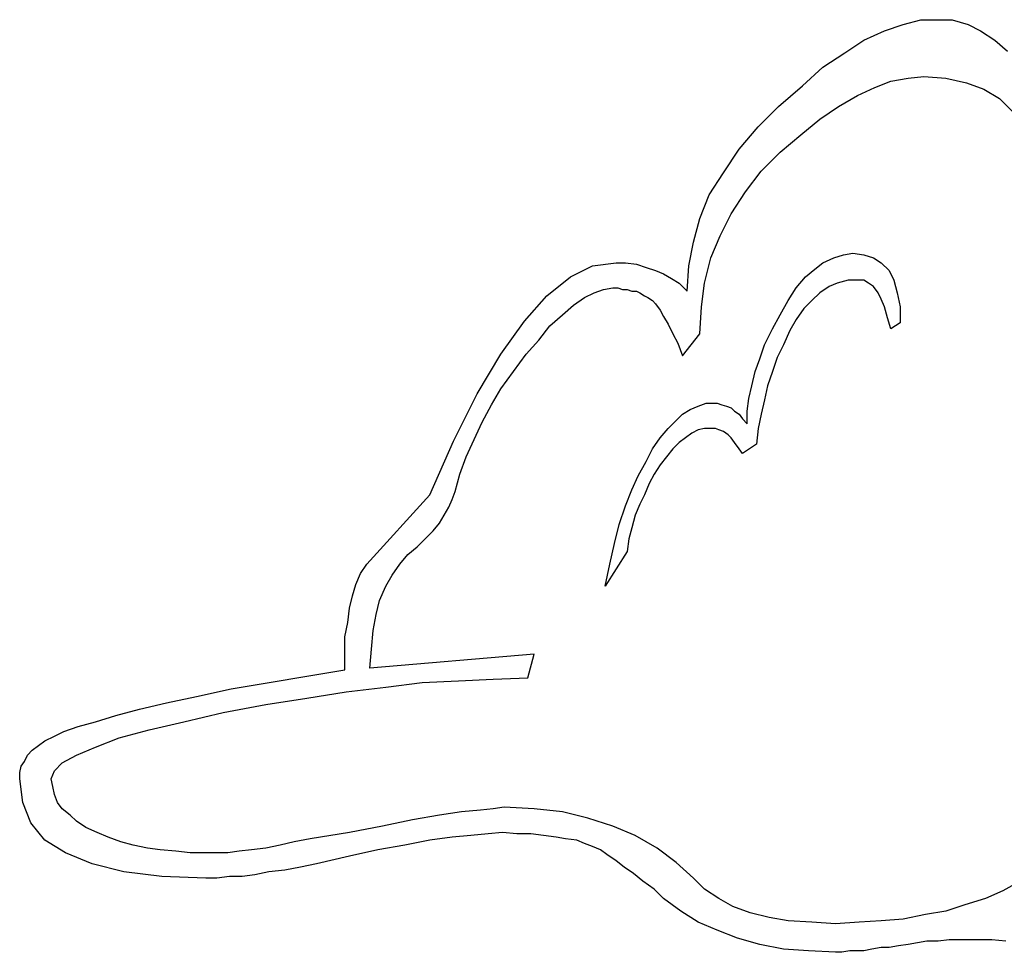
# Model space of a CAD drawing. Extents: x 0.3 to 25.6, y -0.6 to 1.9.
# Tile 9 of 20: x 10.1 to 11.3, y 0.5 to 1.7. Entities that reach past the tile are written whole.
import ezdxf

# ---------------------------------------------------------------- set-up
doc = ezdxf.new("R2010")
doc.units = 0

msp = doc.modelspace()

# ---------------------------------------------------------------- linework, layer by layer
at = {"color": 0}
for p, q in [((11.15625, 1.654297, 0.5), (11.17773, 1.660156, 0.5)), ((11.17773, 1.660156, 0.5), (11.19922, 1.660156, 0.5)), ((11.19922, 1.660156, 0.5), (11.2168, 1.660156, 0.5)), ((11.2168, 1.660156, 0.5), (11.23633, 1.654297, 0.5)), ((11.10742, 1.634766, 0.5), (11.13281, 1.646484, 0.5)), ((11.13281, 1.646484, 0.5), (11.15625, 1.654297, 0.5)), ((11.23633, 1.654297, 0.5), (11.25195, 1.646484, 0.5)), ((11.25195, 1.646484, 0.5), (11.26953, 1.634766, 0.5)), ((11.08398, 1.619141, 0.5), (11.10742, 1.634766, 0.5)), ((11.26953, 1.634766, 0.5), (11.28516, 1.621094, 0.5)), ((11.05664, 1.601563, 0.5), (11.08398, 1.619141, 0.5)), ((11.03125, 1.578125, 0.5), (11.05664, 1.601563, 0.5)), ((11.14063, 1.583984, 0.5), (11.16211, 1.587891, 0.5)), ((11.16211, 1.587891, 0.5), (11.18164, 1.589844, 0.5)), ((11.18164, 1.589844, 0.5), (11.20898, 1.587891, 0.5)), ((11.20898, 1.587891, 0.5), (11.23438, 1.582031, 0.5)), ((11.00195, 1.552734, 0.5), (11.03125, 1.578125, 0.5)), ((11.09961, 1.566406, 0.5), (11.12109, 1.576172, 0.5)), ((11.12109, 1.576172, 0.5), (11.14063, 1.583984, 0.5)), ((11.23438, 1.582031, 0.5), (11.25586, 1.574219, 0.5)), ((11.25586, 1.574219, 0.5), (11.27539, 1.5625, 0.5)), ((11.07617, 1.552734, 0.5), (11.09961, 1.566406, 0.5)), ((11.27539, 1.5625, 0.5), (11.29102, 1.546875, 0.5)), ((10.97656, 1.527344, 0.5), (11.00195, 1.552734, 0.5)), ((11.05273, 1.537109, 0.5), (11.07617, 1.552734, 0.5)), ((11.0293, 1.517578, 0.5), (11.05273, 1.537109, 0.5)), ((10.95313, 1.5, 0.5), (10.97656, 1.527344, 0.5)), ((11.00391, 1.496094, 0.5), (11.0293, 1.517578, 0.5)), ((10.93359, 1.470703, 0.5), (10.95313, 1.5, 0.5)), ((10.98047, 1.472656, 0.5), (11.00391, 1.496094, 0.5)), ((10.91602, 1.443359, 0.5), (10.93359, 1.470703, 0.5)), ((10.96094, 1.447266, 0.5), (10.98047, 1.472656, 0.5)), ((10.9043, 1.414063, 0.5), (10.91602, 1.443359, 0.5)), ((10.94336, 1.419922, 0.5), (10.96094, 1.447266, 0.5)), ((10.89648, 1.384766, 0.5), (10.9043, 1.414063, 0.5)), ((10.92969, 1.392578, 0.5), (10.94336, 1.419922, 0.5)), ((10.91797, 1.365234, 0.5), (10.92969, 1.392578, 0.5)), ((10.89063, 1.355469, 0.5), (10.89648, 1.384766, 0.5)), ((10.91016, 1.333984, 0.5), (10.91797, 1.365234, 0.5)), ((11.05664, 1.359375, 0.5), (11.07031, 1.365234, 0.5)), ((11.07031, 1.365234, 0.5), (11.08203, 1.369141, 0.5)), ((11.08203, 1.369141, 0.5), (11.09375, 1.371094, 0.5)), ((11.09375, 1.371094, 0.5), (11.10742, 1.369141, 0.5)), ((11.10742, 1.369141, 0.5), (11.11914, 1.365234, 0.5)), ((11.11914, 1.365234, 0.5), (11.12891, 1.359375, 0.5)), ((10.74414, 1.341797, 0.5), (10.77148, 1.355469, 0.5)), ((10.77148, 1.355469, 0.5), (10.80078, 1.359375, 0.5)), ((10.80078, 1.359375, 0.5), (10.8125, 1.359375, 0.5)), ((10.8125, 1.359375, 0.5), (10.82617, 1.357422, 0.5)), ((10.82617, 1.357422, 0.5), (10.83789, 1.353516, 0.5)), ((10.83789, 1.353516, 0.5), (10.84961, 1.349609, 0.5)), ((10.88867, 1.324219, 0.5), (10.89063, 1.355469, 0.5)), ((11.04688, 1.351563, 0.5), (11.05664, 1.359375, 0.5)), ((11.12891, 1.359375, 0.5), (11.13867, 1.349609, 0.5)), ((10.71484, 1.318359, 0.5), (10.74414, 1.341797, 0.5)), ((10.84961, 1.349609, 0.5), (10.85938, 1.345703, 0.5)), ((10.85938, 1.345703, 0.5), (10.86914, 1.339844, 0.5)), ((11.02344, 1.328125, 0.5), (11.03516, 1.341797, 0.5)), ((11.03516, 1.341797, 0.5), (11.04688, 1.351563, 0.5)), ((11.13867, 1.349609, 0.5), (11.14453, 1.337891, 0.5)), ((10.86914, 1.339844, 0.5), (10.87891, 1.333984, 0.5)), ((10.87891, 1.333984, 0.5), (10.88867, 1.324219, 0.5)), ((10.90625, 1.304688, 0.5), (10.91016, 1.333984, 0.5)), ((11.06445, 1.330078, 0.5), (11.05273, 1.322266, 0.5)), ((11.07422, 1.333984, 0.5), (11.06445, 1.330078, 0.5)), ((11.08789, 1.337891, 0.5), (11.07422, 1.333984, 0.5)), ((11.09961, 1.337891, 0.5), (11.08789, 1.337891, 0.5)), ((11.10742, 1.337891, 0.5), (11.09961, 1.337891, 0.5)), ((11.11328, 1.333984, 0.5), (11.10742, 1.337891, 0.5)), ((11.11914, 1.330078, 0.5), (11.11328, 1.333984, 0.5)), ((11.125, 1.322266, 0.5), (11.11914, 1.330078, 0.5)), ((11.14453, 1.337891, 0.5), (11.14844, 1.322266, 0.5)), ((10.6875, 1.287109, 0.5), (10.71484, 1.318359, 0.5)), ((10.74805, 1.306641, 0.5), (10.76172, 1.316406, 0.5)), ((10.76172, 1.316406, 0.5), (10.77344, 1.322266, 0.5)), ((10.77344, 1.322266, 0.5), (10.78516, 1.326172, 0.5)), ((10.78516, 1.326172, 0.5), (10.79688, 1.328125, 0.5)), ((10.79688, 1.328125, 0.5), (10.80273, 1.328125, 0.5)), ((10.80273, 1.328125, 0.5), (10.80859, 1.326172, 0.5)), ((10.80859, 1.326172, 0.5), (10.81445, 1.326172, 0.5)), ((10.81445, 1.326172, 0.5), (10.82031, 1.324219, 0.5)), ((10.82031, 1.324219, 0.5), (10.82617, 1.324219, 0.5)), ((10.82617, 1.324219, 0.5), (10.83008, 1.322266, 0.5)), ((10.83008, 1.322266, 0.5), (10.83594, 1.318359, 0.5)), ((10.83594, 1.318359, 0.5), (10.83984, 1.316406, 0.5)), ((10.83984, 1.316406, 0.5), (10.8457, 1.3125, 0.5)), ((11.01367, 1.3125, 0.5), (11.02344, 1.328125, 0.5)), ((11.05273, 1.322266, 0.5), (11.04297, 1.3125, 0.5)), ((11.12891, 1.314453, 0.5), (11.125, 1.322266, 0.5)), ((11.14844, 1.322266, 0.5), (11.15234, 1.304688, 0.5)), ((10.73438, 1.294922, 0.5), (10.74805, 1.306641, 0.5)), ((10.8457, 1.3125, 0.5), (10.84961, 1.308594, 0.5)), ((10.84961, 1.308594, 0.5), (10.85547, 1.300781, 0.5)), ((10.9043, 1.271484, 0.5), (10.90625, 1.304688, 0.5)), ((11.00391, 1.294922, 0.5), (11.01367, 1.3125, 0.5)), ((11.04297, 1.3125, 0.5), (11.0332, 1.302734, 0.5)), ((11.13281, 1.304688, 0.5), (11.12891, 1.314453, 0.5)), ((11.13672, 1.291016, 0.5), (11.13281, 1.304688, 0.5)), ((11.15234, 1.304688, 0.5), (11.15234, 1.285156, 0.5)), ((10.71875, 1.28125, 0.5), (10.73438, 1.294922, 0.5)), ((10.85547, 1.300781, 0.5), (10.85938, 1.292969, 0.5)), ((10.85938, 1.292969, 0.5), (10.86523, 1.283203, 0.5)), ((10.99414, 1.277344, 0.5), (11.00391, 1.294922, 0.5)), ((11.0332, 1.302734, 0.5), (11.02344, 1.289063, 0.5)), ((10.6582, 1.246094, 0.5), (10.6875, 1.287109, 0.5)), ((10.70508, 1.263672, 0.5), (10.71875, 1.28125, 0.5)), ((10.86523, 1.283203, 0.5), (10.87109, 1.271484, 0.5)), ((11.02344, 1.289063, 0.5), (11.01563, 1.275391, 0.5)), ((11.14063, 1.277344, 0.5), (11.13672, 1.291016, 0.5)), ((11.15234, 1.285156, 0.5), (11.14063, 1.277344, 0.5)), ((10.87109, 1.271484, 0.5), (10.87695, 1.259766, 0.5)), ((10.88281, 1.244141, 0.5), (10.9043, 1.271484, 0.5)), ((10.98438, 1.257813, 0.5), (10.99414, 1.277344, 0.5)), ((11.01563, 1.275391, 0.5), (11.00781, 1.257813, 0.5)), ((10.68945, 1.246094, 0.5), (10.70508, 1.263672, 0.5)), ((10.87695, 1.259766, 0.5), (10.88281, 1.244141, 0.5)), ((10.97852, 1.240234, 0.5), (10.98438, 1.257813, 0.5)), ((11.00781, 1.257813, 0.5), (11, 1.242188, 0.5)), ((10.62891, 1.197266, 0.5), (10.6582, 1.246094, 0.5)), ((10.67383, 1.224609, 0.5), (10.68945, 1.246094, 0.5)), ((10.97266, 1.224609, 0.5), (10.97852, 1.240234, 0.5)), ((11, 1.242188, 0.5), (10.99414, 1.224609, 0.5)), ((10.6582, 1.203125, 0.5), (10.67383, 1.224609, 0.5)), ((10.96875, 1.207031, 0.5), (10.97266, 1.224609, 0.5)), ((10.99414, 1.224609, 0.5), (10.98828, 1.207031, 0.5)), ((10.96484, 1.191406, 0.5), (10.96875, 1.207031, 0.5)), ((10.98828, 1.207031, 0.5), (10.98438, 1.189453, 0.5)), ((10.59961, 1.138672, 0.5), (10.62891, 1.197266, 0.5)), ((10.64648, 1.183594, 0.5), (10.6582, 1.203125, 0.5)), ((10.63477, 1.162109, 0.5), (10.64648, 1.183594, 0.5)), ((10.90234, 1.181641, 0.5), (10.91211, 1.185547, 0.5)), ((10.91211, 1.185547, 0.5), (10.92188, 1.185547, 0.5)), ((10.92188, 1.185547, 0.5), (10.92578, 1.185547, 0.5)), ((10.92578, 1.185547, 0.5), (10.93164, 1.183594, 0.5)), ((10.93164, 1.183594, 0.5), (10.9375, 1.181641, 0.5)), ((10.96289, 1.175781, 0.5), (10.96484, 1.191406, 0.5)), ((10.98438, 1.189453, 0.5), (10.98047, 1.171875, 0.5)), ((10.875, 1.164063, 0.5), (10.88281, 1.171875, 0.5)), ((10.88281, 1.171875, 0.5), (10.89258, 1.177734, 0.5)), ((10.89258, 1.177734, 0.5), (10.90234, 1.181641, 0.5)), ((10.9375, 1.181641, 0.5), (10.94336, 1.179688, 0.5)), ((10.94336, 1.179688, 0.5), (10.94727, 1.175781, 0.5)), ((10.94727, 1.175781, 0.5), (10.95313, 1.171875, 0.5)), ((10.95313, 1.171875, 0.5), (10.95703, 1.166016, 0.5)), ((10.96289, 1.160156, 0.5), (10.96289, 1.175781, 0.5)), ((10.98047, 1.171875, 0.5), (10.97656, 1.154297, 0.5)), ((10.625, 1.140625, 0.5), (10.63477, 1.162109, 0.5)), ((10.86523, 1.154297, 0.5), (10.875, 1.164063, 0.5)), ((10.95703, 1.166016, 0.5), (10.96289, 1.160156, 0.5)), ((10.85547, 1.142578, 0.5), (10.86523, 1.154297, 0.5)), ((10.89453, 1.148438, 0.5), (10.88672, 1.142578, 0.5)), ((10.90234, 1.152344, 0.5), (10.89453, 1.148438, 0.5)), ((10.91016, 1.154297, 0.5), (10.90234, 1.152344, 0.5)), ((10.91797, 1.154297, 0.5), (10.91016, 1.154297, 0.5)), ((10.92383, 1.154297, 0.5), (10.91797, 1.154297, 0.5)), ((10.92773, 1.152344, 0.5), (10.92383, 1.154297, 0.5)), ((10.93359, 1.150391, 0.5), (10.92773, 1.152344, 0.5)), ((10.93945, 1.146484, 0.5), (10.93359, 1.150391, 0.5)), ((10.94336, 1.142578, 0.5), (10.93945, 1.146484, 0.5)), ((10.97656, 1.154297, 0.5), (10.97461, 1.134766, 0.5)), ((10.57031, 1.072266, 0.5), (10.59961, 1.138672, 0.5)), ((10.61523, 1.119141, 0.5), (10.625, 1.140625, 0.5)), ((10.8457, 1.128906, 0.5), (10.85547, 1.142578, 0.5)), ((10.87891, 1.136719, 0.5), (10.87109, 1.128906, 0.5)), ((10.88672, 1.142578, 0.5), (10.87891, 1.136719, 0.5)), ((10.94727, 1.136719, 0.5), (10.94336, 1.142578, 0.5)), ((10.95313, 1.128906, 0.5), (10.94727, 1.136719, 0.5)), ((10.97461, 1.134766, 0.5), (10.95703, 1.123047, 0.5)), ((10.83789, 1.113281, 0.5), (10.8457, 1.128906, 0.5)), ((10.87109, 1.128906, 0.5), (10.86328, 1.119141, 0.5)), ((10.95703, 1.123047, 0.5), (10.95313, 1.128906, 0.5)), ((10.60742, 1.097656, 0.5), (10.61523, 1.119141, 0.5)), ((10.82813, 1.095703, 0.5), (10.83789, 1.113281, 0.5)), ((10.85547, 1.109375, 0.5), (10.84766, 1.097656, 0.5)), ((10.86328, 1.119141, 0.5), (10.85547, 1.109375, 0.5)), ((10.60156, 1.076172, 0.5), (10.60742, 1.097656, 0.5)), ((10.84766, 1.097656, 0.5), (10.8418, 1.085938, 0.5)), ((10.82031, 1.078125, 0.5), (10.82813, 1.095703, 0.5)), ((10.8418, 1.085938, 0.5), (10.83594, 1.072266, 0.5)), ((10.59766, 1.066406, 0.5), (10.60156, 1.076172, 0.5)), ((10.8125, 1.058594, 0.5), (10.82031, 1.078125, 0.5)), ((10.49219, 0.986328, 0.5), (10.57031, 1.072266, 0.5)), ((10.59375, 1.056641, 0.5), (10.59766, 1.066406, 0.5)), ((10.83008, 1.060547, 0.5), (10.82422, 1.046875, 0.5)), ((10.83594, 1.072266, 0.5), (10.83008, 1.060547, 0.5)), ((10.58789, 1.046875, 0.5), (10.59375, 1.056641, 0.5)), ((10.80469, 1.035156, 0.5), (10.8125, 1.058594, 0.5)), ((10.57422, 1.027344, 0.5), (10.58203, 1.037109, 0.5)), ((10.58203, 1.037109, 0.5), (10.58789, 1.046875, 0.5)), ((10.82422, 1.046875, 0.5), (10.82031, 1.03125, 0.5)), ((10.56445, 1.017578, 0.5), (10.57422, 1.027344, 0.5)), ((10.79883, 1.011719, 0.5), (10.80469, 1.035156, 0.5)), ((10.82031, 1.03125, 0.5), (10.81641, 1.017578, 0.5)), ((10.55469, 1.007813, 0.5), (10.56445, 1.017578, 0.5)), ((10.79297, 0.986328, 0.5), (10.79883, 1.011719, 0.5)), ((10.81641, 1.017578, 0.5), (10.81445, 1.001953, 0.5)), ((10.54297, 0.998047, 0.5), (10.55469, 1.007813, 0.5)), ((10.81445, 1.001953, 0.5), (10.78711, 0.958984, 0.5)), ((10.5332, 0.986328, 0.5), (10.54297, 0.998047, 0.5)), ((10.48438, 0.974609, 0.5), (10.49219, 0.986328, 0.5)), ((10.52344, 0.972656, 0.5), (10.5332, 0.986328, 0.5)), ((10.78711, 0.958984, 0.5), (10.79297, 0.986328, 0.5)), ((10.47852, 0.960938, 0.5), (10.48438, 0.974609, 0.5)), ((10.51563, 0.958984, 0.5), (10.52344, 0.972656, 0.5)), ((10.47461, 0.947266, 0.5), (10.47852, 0.960938, 0.5)), ((10.50781, 0.941406, 0.5), (10.51563, 0.958984, 0.5)), ((10.4707, 0.931641, 0.5), (10.47461, 0.947266, 0.5)), ((10.50391, 0.923828, 0.5), (10.50781, 0.941406, 0.5)), ((10.46875, 0.914063, 0.5), (10.4707, 0.931641, 0.5)), ((10.46484, 0.896484, 0.5), (10.46875, 0.914063, 0.5)), ((10.5, 0.904297, 0.5), (10.50391, 0.923828, 0.5)), ((10.49805, 0.880859, 0.5), (10.5, 0.904297, 0.5)), ((10.46484, 0.876953, 0.5), (10.46484, 0.896484, 0.5)), ((10.49609, 0.857422, 0.5), (10.49805, 0.880859, 0.5)), ((10.46484, 0.855469, 0.5), (10.46484, 0.876953, 0.5)), ((10.69922, 0.875, 0.5), (10.49609, 0.857422, 0.5)), ((10.69141, 0.845703, 0.5), (10.69922, 0.875, 0.5)), ((10.32422, 0.832031, 0.5), (10.46484, 0.855469, 0.5)), ((10.56055, 0.839844, 0.5), (10.60547, 0.841797, 0.5)), ((10.60547, 0.841797, 0.5), (10.64844, 0.84375, 0.5)), ((10.64844, 0.84375, 0.5), (10.69141, 0.845703, 0.5)), ((10.28125, 0.822266, 0.5), (10.32422, 0.832031, 0.5)), ((10.4668, 0.828125, 0.5), (10.51563, 0.833984, 0.5)), ((10.51563, 0.833984, 0.5), (10.56055, 0.839844, 0.5)), ((10.24414, 0.814453, 0.5), (10.28125, 0.822266, 0.5)), ((10.36719, 0.8125, 0.5), (10.41797, 0.820313, 0.5)), ((10.41797, 0.820313, 0.5), (10.4668, 0.828125, 0.5)), ((10.18164, 0.798828, 0.5), (10.21094, 0.806641, 0.5)), ((10.21094, 0.806641, 0.5), (10.24414, 0.814453, 0.5)), ((10.31445, 0.802734, 0.5), (10.36719, 0.8125, 0.5)), ((10.15625, 0.791016, 0.5), (10.18164, 0.798828, 0.5)), ((10.26563, 0.791016, 0.5), (10.31445, 0.802734, 0.5)), ((10.11719, 0.779297, 0.5), (10.13477, 0.785156, 0.5)), ((10.13477, 0.785156, 0.5), (10.15625, 0.791016, 0.5)), ((10.18555, 0.771484, 0.5), (10.22266, 0.78125, 0.5)), ((10.22266, 0.78125, 0.5), (10.26563, 0.791016, 0.5)), ((10.09375, 0.767578, 0.5), (10.10547, 0.773438, 0.5)), ((10.10547, 0.773438, 0.5), (10.11719, 0.779297, 0.5)), ((10.15625, 0.759766, 0.5), (10.18555, 0.771484, 0.5)), ((10.07227, 0.75, 0.5), (10.07813, 0.755859, 0.5)), ((10.07813, 0.755859, 0.5), (10.08594, 0.761719, 0.5)), ((10.08594, 0.761719, 0.5), (10.09375, 0.767578, 0.5)), ((10.13281, 0.75, 0.5), (10.15625, 0.759766, 0.5)), ((10.06836, 0.742188, 0.5), (10.07227, 0.75, 0.5)), ((10.11523, 0.740234, 0.5), (10.13281, 0.75, 0.5)), ((10.0625, 0.728516, 0.5), (10.06445, 0.736328, 0.5)), ((10.06445, 0.736328, 0.5), (10.06836, 0.742188, 0.5)), ((10.10547, 0.730469, 0.5), (10.11523, 0.740234, 0.5)), ((10.0625, 0.720703, 0.5), (10.0625, 0.728516, 0.5)), ((10.06641, 0.691406, 0.5), (10.0625, 0.720703, 0.5)), ((10.10156, 0.720703, 0.5), (10.10547, 0.730469, 0.5)), ((10.10352, 0.710938, 0.5), (10.10156, 0.720703, 0.5)), ((10.10547, 0.701172, 0.5), (10.10352, 0.710938, 0.5)), ((10.10938, 0.691406, 0.5), (10.10547, 0.701172, 0.5)), ((10.07617, 0.666016, 0.5), (10.06641, 0.691406, 0.5)), ((10.11523, 0.683594, 0.5), (10.10938, 0.691406, 0.5)), ((10.125, 0.675781, 0.5), (10.11523, 0.683594, 0.5)), ((10.64844, 0.683594, 0.5), (10.63281, 0.681641, 0.5)), ((10.66211, 0.685547, 0.5), (10.64844, 0.683594, 0.5)), ((10.69922, 0.683594, 0.5), (10.66211, 0.685547, 0.5)), ((10.73438, 0.679688, 0.5), (10.69922, 0.683594, 0.5)), ((10.13281, 0.667969, 0.5), (10.125, 0.675781, 0.5)), ((10.58203, 0.675781, 0.5), (10.54883, 0.669922, 0.5)), ((10.60938, 0.679688, 0.5), (10.58203, 0.675781, 0.5)), ((10.63281, 0.681641, 0.5), (10.60938, 0.679688, 0.5)), ((10.76563, 0.671875, 0.5), (10.73438, 0.679688, 0.5)), ((10.79688, 0.662109, 0.5), (10.76563, 0.671875, 0.5)), ((10.09375, 0.644531, 0.5), (10.07617, 0.666016, 0.5)), ((10.14453, 0.660156, 0.5), (10.13281, 0.667969, 0.5)), ((10.1582, 0.654297, 0.5), (10.14453, 0.660156, 0.5)), ((10.51172, 0.662109, 0.5), (10.4707, 0.654297, 0.5)), ((10.54883, 0.669922, 0.5), (10.51172, 0.662109, 0.5)), ((10.82422, 0.650391, 0.5), (10.79688, 0.662109, 0.5)), ((10.17188, 0.648438, 0.5), (10.1582, 0.654297, 0.5)), ((10.1875, 0.642578, 0.5), (10.17188, 0.648438, 0.5)), ((10.42188, 0.646484, 0.5), (10.40234, 0.642578, 0.5)), ((10.4707, 0.654297, 0.5), (10.42188, 0.646484, 0.5)), ((10.59766, 0.648438, 0.5), (10.57031, 0.644531, 0.5)), ((10.62109, 0.650391, 0.5), (10.59766, 0.648438, 0.5)), ((10.64258, 0.652344, 0.5), (10.62109, 0.650391, 0.5)), ((10.66016, 0.654297, 0.5), (10.64258, 0.652344, 0.5)), ((10.67773, 0.652344, 0.5), (10.66016, 0.654297, 0.5)), ((10.69531, 0.652344, 0.5), (10.67773, 0.652344, 0.5)), ((10.71094, 0.650391, 0.5), (10.69531, 0.652344, 0.5)), ((10.72656, 0.648438, 0.5), (10.71094, 0.650391, 0.5)), ((10.73828, 0.646484, 0.5), (10.72656, 0.648438, 0.5)), ((10.75195, 0.644531, 0.5), (10.73828, 0.646484, 0.5)), ((10.85156, 0.634766, 0.5), (10.82422, 0.650391, 0.5)), ((10.11914, 0.628906, 0.5), (10.09375, 0.644531, 0.5)), ((10.20313, 0.638672, 0.5), (10.1875, 0.642578, 0.5)), ((10.2207, 0.634766, 0.5), (10.20313, 0.638672, 0.5)), ((10.23633, 0.632813, 0.5), (10.2207, 0.634766, 0.5)), ((10.36719, 0.634766, 0.5), (10.34961, 0.632813, 0.5)), ((10.38477, 0.638672, 0.5), (10.36719, 0.634766, 0.5)), ((10.40234, 0.642578, 0.5), (10.38477, 0.638672, 0.5)), ((10.53906, 0.638672, 0.5), (10.50586, 0.632813, 0.5)), ((10.57031, 0.644531, 0.5), (10.53906, 0.638672, 0.5)), ((10.76172, 0.640625, 0.5), (10.75195, 0.644531, 0.5)), ((10.77148, 0.636719, 0.5), (10.76172, 0.640625, 0.5)), ((10.78125, 0.632813, 0.5), (10.77148, 0.636719, 0.5)), ((10.875, 0.617188, 0.5), (10.85156, 0.634766, 0.5)), ((10.15234, 0.615234, 0.5), (10.11914, 0.628906, 0.5)), ((10.25586, 0.630859, 0.5), (10.23633, 0.632813, 0.5)), ((10.27344, 0.628906, 0.5), (10.25586, 0.630859, 0.5)), ((10.29297, 0.628906, 0.5), (10.27344, 0.628906, 0.5)), ((10.30664, 0.628906, 0.5), (10.29297, 0.628906, 0.5)), ((10.32031, 0.628906, 0.5), (10.30664, 0.628906, 0.5)), ((10.33398, 0.630859, 0.5), (10.32031, 0.628906, 0.5)), ((10.34961, 0.632813, 0.5), (10.33398, 0.630859, 0.5)), ((10.4707, 0.625, 0.5), (10.42969, 0.615234, 0.5)), ((10.50586, 0.632813, 0.5), (10.4707, 0.625, 0.5)), ((10.78906, 0.626953, 0.5), (10.78125, 0.632813, 0.5)), ((10.80078, 0.619141, 0.5), (10.78906, 0.626953, 0.5)), ((10.19141, 0.605469, 0.5), (10.15234, 0.615234, 0.5)), ((10.41016, 0.611328, 0.5), (10.39063, 0.607422, 0.5)), ((10.42969, 0.615234, 0.5), (10.41016, 0.611328, 0.5)), ((10.81055, 0.611328, 0.5), (10.80078, 0.619141, 0.5)), ((10.82227, 0.603516, 0.5), (10.81055, 0.611328, 0.5)), ((10.89648, 0.597656, 0.5), (10.875, 0.617188, 0.5)), ((10.23828, 0.599609, 0.5), (10.19141, 0.605469, 0.5)), ((10.29297, 0.597656, 0.5), (10.23828, 0.599609, 0.5)), ((10.30664, 0.597656, 0.5), (10.29297, 0.597656, 0.5)), ((10.32227, 0.599609, 0.5), (10.30664, 0.597656, 0.5)), ((10.33789, 0.599609, 0.5), (10.32227, 0.599609, 0.5)), ((10.35352, 0.601563, 0.5), (10.33789, 0.599609, 0.5)), ((10.37109, 0.605469, 0.5), (10.35352, 0.601563, 0.5)), ((10.39063, 0.607422, 0.5), (10.37109, 0.605469, 0.5)), ((10.83398, 0.59375, 0.5), (10.82227, 0.603516, 0.5)), ((10.91016, 0.583984, 0.5), (10.89648, 0.597656, 0.5)), ((10.84766, 0.583984, 0.5), (10.83398, 0.59375, 0.5)), ((11.30078, 0.59375, 0.5), (11.2793, 0.582031, 0.5)), ((10.85938, 0.572266, 0.5), (10.84766, 0.583984, 0.5)), ((10.92773, 0.572266, 0.5), (10.91016, 0.583984, 0.5)), ((11.2793, 0.582031, 0.5), (11.25781, 0.572266, 0.5)), ((10.88086, 0.556641, 0.5), (10.85938, 0.572266, 0.5)), ((10.94531, 0.5625, 0.5), (10.92773, 0.572266, 0.5)), ((10.9668, 0.554688, 0.5), (10.94531, 0.5625, 0.5)), ((11.23242, 0.564453, 0.5), (11.20898, 0.556641, 0.5)), ((11.25781, 0.572266, 0.5), (11.23242, 0.564453, 0.5)), ((10.90234, 0.542969, 0.5), (10.88086, 0.556641, 0.5)), ((10.99023, 0.548828, 0.5), (10.9668, 0.554688, 0.5)), ((11.01367, 0.544922, 0.5), (10.99023, 0.548828, 0.5)), ((11.18359, 0.552734, 0.5), (11.15625, 0.546875, 0.5)), ((11.20898, 0.556641, 0.5), (11.18359, 0.552734, 0.5)), ((10.92578, 0.533203, 0.5), (10.90234, 0.542969, 0.5)), ((11.04297, 0.542969, 0.5), (11.01367, 0.544922, 0.5)), ((11.07227, 0.541016, 0.5), (11.04297, 0.542969, 0.5)), ((11.10156, 0.542969, 0.5), (11.07227, 0.541016, 0.5)), ((11.12891, 0.544922, 0.5), (11.10156, 0.542969, 0.5)), ((11.15625, 0.546875, 0.5), (11.12891, 0.544922, 0.5)), ((10.95117, 0.523438, 0.5), (10.92578, 0.533203, 0.5)), ((10.97852, 0.515625, 0.5), (10.95117, 0.523438, 0.5)), ((11.00781, 0.509766, 0.5), (10.97852, 0.515625, 0.5)), ((11.15039, 0.513672, 0.5), (11.13867, 0.511719, 0.5)), ((11.16211, 0.515625, 0.5), (11.15039, 0.513672, 0.5)), ((11.17383, 0.517578, 0.5), (11.16211, 0.515625, 0.5)), ((11.18555, 0.519531, 0.5), (11.17383, 0.517578, 0.5)), ((11.19922, 0.519531, 0.5), (11.18555, 0.519531, 0.5)), ((11.21289, 0.521484, 0.5), (11.19922, 0.519531, 0.5)), ((11.22656, 0.521484, 0.5), (11.21289, 0.521484, 0.5)), ((11.24023, 0.521484, 0.5), (11.22656, 0.521484, 0.5)), ((11.25391, 0.521484, 0.5), (11.24023, 0.521484, 0.5)), ((11.26563, 0.521484, 0.5), (11.25391, 0.521484, 0.5)), ((11.2832, 0.519531, 0.5), (11.26563, 0.521484, 0.5)), ((11.03906, 0.507813, 0.5), (11.00781, 0.509766, 0.5)), ((11.07227, 0.505859, 0.5), (11.03906, 0.507813, 0.5)), ((11.08008, 0.505859, 0.5), (11.07227, 0.505859, 0.5)), ((11.08984, 0.507813, 0.5), (11.08008, 0.505859, 0.5)), ((11.09766, 0.507813, 0.5), (11.08984, 0.507813, 0.5)), ((11.10742, 0.507813, 0.5), (11.09766, 0.507813, 0.5)), ((11.11719, 0.509766, 0.5), (11.10742, 0.507813, 0.5)), ((11.12891, 0.511719, 0.5), (11.11719, 0.509766, 0.5)), ((11.13867, 0.511719, 0.5), (11.12891, 0.511719, 0.5))]:
    msp.add_line(p, q, dxfattribs=at)

doc.saveas('drawing.dxf')
